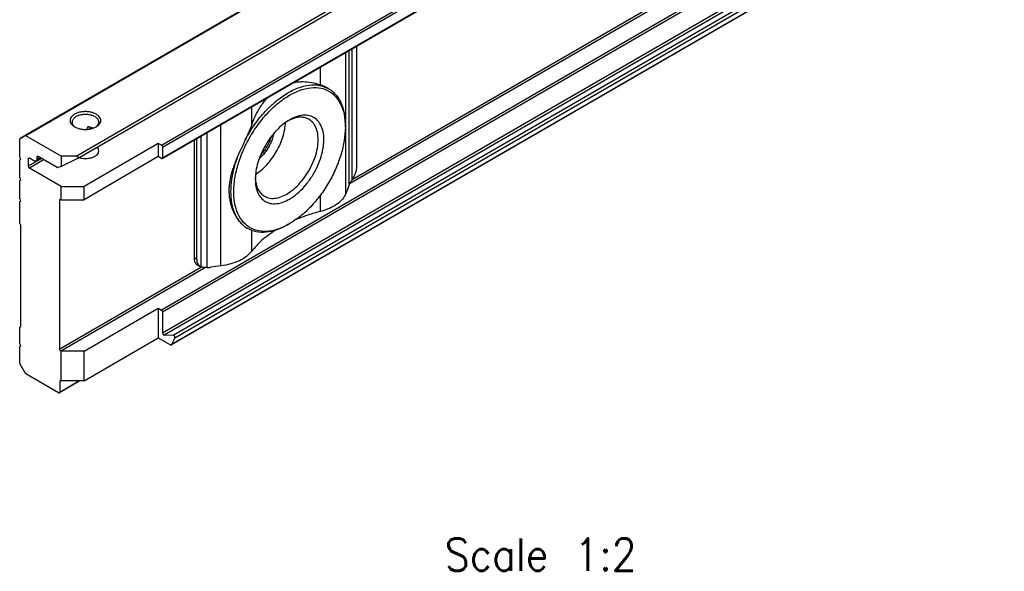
# Model space of a CAD drawing. Header units: millimetres. Extents: x -746 to 556, y -92 to 517.
# Tile 14 of 37: x -670 to -610, y 393 to 428. Entities that reach past the tile are written whole.
import ezdxf

# ---------------------------------------------------------------- set-up
doc = ezdxf.new("R2010")
doc.units = ezdxf.units.MM
doc.layers.add('1', color=7, linetype='Continuous')
doc.styles.add('CONVERTER_12', font='txt.shx', dxfattribs={"width": 0.9})

# ---------------------------------------------------------------- blocks, each defined once
blk = doc.blocks.new('SOPORTE_SV2-T__52', base_point=(-1340.86, 809.05))
at = {"color": 7, "linetype": 'Continuous'}
for p, q in [((-1146.37, 953.05), (-1340.82, 840.5)), ((-1333.7, 838.05), (-1141.28, 949.41)), ((-1323.23, 838.03), (-1149.99, 938.3)), ((-1148.89, 915.24), (-1322.13, 814.97)), ((-1299.16, 837.05), (-1299.16, 851.96)), ((-1302.66, 846.67), (-1302.69, 846.69)), ((-1332.51, 841.63), (-1332.51, 841.8)), ((-1331.9, 841.74), (-1331.79, 841.8)), ((-1300.59, 841.9), (-1300.59, 842.11)), ((-1340.86, 838.2), (-1340.86, 840.41)), ((-1340.82, 840.5), (-1340.2, 840.86)), ((-1340.82, 840.5), (-1340.82, 840.5)), ((-1335.74, 838.33), (-1340.1, 840.85)), ((-1319.3, 840.3), (-1319.3, 825.78)), ((-1318.96, 825.59), (-1318.96, 840.5)), ((-1323.72, 839.9), (-1332.91, 834.58)), ((-1323.33, 839.67), (-1323.72, 839.9)), ((-1323.72, 839.9), (-1323.72, 838.27)), ((-1323.19, 839.43), (-1323.19, 838.12)), ((-1340.72, 837.95), (-1340.86, 838.2)), ((-1340.86, 837.87), (-1340.72, 837.95)), ((-1340.86, 837.87), (-1340.72, 837.95)), ((-1340.86, 835.63), (-1340.86, 837.87)), ((-1339.8, 837.99), (-1339.8, 837.09)), ((-1339.1, 837.74), (-1339.66, 838.07)), ((-1338.85, 837.72), (-1338.25, 838.07)), ((-1338.74, 838.19), (-1338.74, 837.95)), ((-1336.25, 836.91), (-1338.6, 838.27)), ((-1333.9, 838.33), (-1335.74, 838.33)), ((-1335.74, 838.33), (-1335.74, 837.06)), ((-1333.72, 838.04), (-1335.74, 837.06)), ((-1323.72, 838.27), (-1332.91, 832.94)), ((-1323.33, 838.04), (-1323.72, 838.27)), ((-1335.74, 834.58), (-1339.66, 836.85)), ((-1335.74, 837.06), (-1336.16, 836.9)), ((-1340.72, 835.38), (-1340.86, 835.63)), ((-1340.86, 835.3), (-1340.72, 835.38)), ((-1340.86, 835.3), (-1340.72, 835.38)), ((-1340.86, 833.06), (-1340.86, 835.3)), ((-1335.74, 832.94), (-1335.74, 834.58)), ((-1335.74, 834.58), (-1332.91, 834.58)), ((-1332.91, 832.94), (-1332.91, 834.58)), ((-1300.24, 834.4), (-1300.52, 833.69)), ((-1340.72, 832.81), (-1340.86, 833.06)), ((-1335.77, 832.97), (-1335.74, 832.94)), ((-1335.74, 832.94), (-1332.91, 832.94)), ((-1340.86, 832.73), (-1340.72, 832.81)), ((-1340.86, 832.73), (-1340.72, 832.81)), ((-1340.86, 830.04), (-1340.86, 832.73)), ((-1335.91, 814.45), (-1335.91, 832.88)), ((-1340.72, 829.8), (-1340.86, 830.04)), ((-1340.72, 817.24), (-1340.72, 829.8)), ((-1312.67, 829.36), (-1312.71, 829.38)), ((-1307.51, 829.95), (-1307.69, 829.84)), ((-1318.89, 824.87), (-1318.55, 824.68)), ((-1315.97, 824.74), (-1317.21, 824.58)), ((-1332.91, 814.19), (-1323.72, 819.51)), ((-1323.72, 819.51), (-1323.33, 819.28)), ((-1323.72, 819.51), (-1323.72, 815.84)), ((-1323.19, 819.04), (-1323.19, 816.44)), ((-1340.86, 817.16), (-1340.72, 817.24)), ((-1340.86, 817.16), (-1340.72, 817.24)), ((-1340.86, 815.12), (-1340.86, 817.16)), ((-1321.88, 816.16), (-1322.98, 816.18)), ((-1340.72, 814.87), (-1340.86, 815.12)), ((-1340.86, 814.79), (-1340.72, 814.87)), ((-1340.86, 814.79), (-1340.72, 814.87)), ((-1340.86, 812.74), (-1340.86, 814.79)), ((-1332.91, 810.52), (-1323.72, 815.84)), ((-1323.72, 815.84), (-1322.23, 814.98)), ((-1322.1, 815), (-1321.68, 815.83)), ((-1335.74, 814.19), (-1335.77, 814.21)), ((-1332.91, 814.19), (-1335.74, 814.19)), ((-1335.74, 810.52), (-1335.74, 814.19)), ((-1332.91, 810.52), (-1332.91, 814.19)), ((-1340.2, 811.52), (-1340.82, 812.6)), ((-1336.06, 809.07), (-1340.1, 811.41)), ((-1333.44, 810.52), (-1335.96, 809.06)), ((-1335.91, 810.46), (-1335.91, 809.15)), ((-1335.74, 810.52), (-1335.77, 810.54)), ((-1332.91, 810.52), (-1335.74, 810.52))]:
    blk.add_line(p, q, dxfattribs=at)
at = {"color": 3, "linetype": 'Continuous'}
for p, q in [((-1333.9, 838.33), (-1141.28, 949.81)), ((-1323.33, 839.67), (-1150.09, 939.94)), ((-1323.19, 839.43), (-1149.95, 939.69)), ((-1323.19, 838.12), (-1149.95, 938.39)), ((-1150.09, 919.55), (-1323.33, 819.28)), ((-1149.95, 919.31), (-1323.19, 819.04)), ((-1149.95, 916.71), (-1323.19, 816.44)), ((-1149.74, 916.44), (-1322.98, 816.18)), ((-1148.63, 916.43), (-1321.88, 816.16)), ((-1148.44, 916.1), (-1321.68, 815.83)), ((-1148.86, 915.27), (-1322.1, 815)), ((-1176.47, 906.41), (-1300.06, 834.88)), ((-1176.95, 906.46), (-1299.75, 835.38)), ((-1297.41, 865.63), (-1340.2, 840.86)), ((-1297.51, 865.5), (-1340.1, 840.85)), ((-1300.13, 834.7), (-1300.13, 851.4)), ((-1299.73, 835.42), (-1299.73, 851.63)), ((-1300.52, 833.69), (-1300.52, 851.17)), ((-1303.67, 847.13), (-1303.67, 849.35)), ((-1312.16, 842.22), (-1312.16, 844.43)), ((-1332.28, 841.93), (-1332.51, 841.8)), ((-1332.34, 841.65), (-1331.98, 841.86)), ((-1315.97, 824.74), (-1315.97, 842.23)), ((-1318.4, 824.61), (-1318.4, 840.83)), ((-1317.67, 824.55), (-1317.67, 841.25)), ((-1339.66, 838.07), (-1339.8, 837.99)), ((-1338.18, 838.03), (-1339.8, 837.09)), ((-1337.9, 837.87), (-1339.66, 836.85)), ((-1338.6, 838.27), (-1338.74, 838.19)), ((-1338.74, 837.95), (-1338.39, 838.15)), ((-1335.77, 832.97), (-1335.91, 832.88)), ((-1303.67, 831.48), (-1303.67, 833.51)), ((-1312.16, 826.56), (-1312.16, 829.12)), ((-1319.3, 825.78), (-1318.96, 825.59)), ((-1318.37, 824.61), (-1335.91, 814.45)), ((-1317.89, 824.56), (-1335.77, 814.21)), ((-1335.77, 810.54), (-1335.91, 810.46)), ((-1335.91, 809.15), (-1333.56, 810.52))]:
    blk.add_line(p, q, dxfattribs=at)
at = {"color": 7, "linetype": 'Continuous'}
for points, knots in [([(-1307.51, 829.95), (-1307.99, 829.7), (-1308.89, 829.24), (-1310.32, 828.96), (-1311.64, 829.08), (-1312.77, 829.64), (-1313.63, 830.61), (-1314.19, 831.9), (-1314.42, 833.44), (-1314.35, 835.17), (-1313.98, 837.02), (-1313.31, 838.91), (-1312.39, 840.75), (-1311.25, 842.46), (-1309.95, 843.98), (-1308.53, 845.23), (-1307.07, 846.15), (-1305.61, 846.71), (-1304.22, 846.87), (-1302.95, 846.61), (-1301.9, 845.91), (-1301.14, 844.83), (-1300.67, 843.45), (-1300.62, 842.44), (-1300.59, 841.9)], [0, 0, 0, 0, 1.605479, 3.026381, 4.298231, 5.500692, 6.739593, 8.106501, 9.651301, 11.381996, 13.275475, 15.287889, 17.362768, 19.437646, 21.45006, 23.343539, 25.074234, 26.619034, 27.985942, 29.224843, 30.427305, 31.699155, 33.120057, 34.725535, 34.725535, 34.725535, 34.725535]), ([(-1312.97, 840.34), (-1312.63, 840.93), (-1311.96, 842.1), (-1310.72, 843.66), (-1309.37, 845), (-1307.95, 846.05), (-1306.51, 846.78), (-1305.12, 847.15), (-1303.78, 847.17), (-1303.02, 846.83), (-1302.66, 846.67)], [0, 0, 0, 0, 2.039172, 4.039719, 5.948553, 7.721033, 9.326958, 10.758142, 12.037595, 13.226248, 13.226248, 13.226248, 13.226248]), ([(-1307, 847.42), (-1306.81, 847.46), (-1306.43, 847.52), (-1305.67, 847.55), (-1304.73, 847.47), (-1304.02, 847.25), (-1303.67, 847.13)], [0, 0, 0, 0, 0.578541, 1.153462, 2.268721, 3.382626, 3.382626, 3.382626, 3.382626]), ([(-1302.69, 846.69), (-1302.77, 846.73), (-1302.92, 846.81), (-1303.15, 846.93), (-1303.4, 847.04), (-1303.58, 847.1), (-1303.67, 847.13)], [0, 0, 0, 0, 0.251557, 0.510479, 0.785772, 1.069218, 1.069218, 1.069218, 1.069218]), ([(-1302.66, 846.67), (-1302.61, 846.64), (-1302.51, 846.58), (-1302.41, 846.51), (-1302.36, 846.48)], [0, 0, 0, 0, 0.1743875, 0.3490943, 0.3490943, 0.3490943, 0.3490943]), ([(-1301.65, 845.79), (-1301.71, 845.84), (-1301.81, 845.96), (-1301.99, 846.14), (-1302.17, 846.31), (-1302.3, 846.42), (-1302.36, 846.48)], [0, 0, 0, 0, 0.2375866, 0.4800386, 0.733304, 0.9924209, 0.9924209, 0.9924209, 0.9924209]), ([(-1312.16, 842.22), (-1312.08, 842.42), (-1311.93, 842.84), (-1311.65, 843.43), (-1311.35, 844.01), (-1311, 844.56), (-1310.63, 845.09), (-1310.34, 845.41), (-1310.2, 845.57)], [0, 0, 0, 0, 0.656451, 1.329534, 1.961357, 2.618601, 3.279238, 3.905328, 3.905328, 3.905328, 3.905328]), ([(-1301.65, 845.79), (-1301.49, 845.55), (-1301.15, 845.05), (-1300.84, 844.16), (-1300.63, 843.17), (-1300.61, 842.47), (-1300.59, 842.11)], [0, 0, 0, 0, 0.865086, 1.796233, 2.804724, 3.894206, 3.894206, 3.894206, 3.894206]), ([(-1331.39, 843.5), (-1331.52, 843.57), (-1331.79, 843.7), (-1332.25, 843.8), (-1332.73, 843.84), (-1333.22, 843.8), (-1333.68, 843.7), (-1334.07, 843.52), (-1334.38, 843.3), (-1334.58, 843.03), (-1334.66, 842.72), (-1334.58, 842.42), (-1334.38, 842.15), (-1334.18, 842.02), (-1334.07, 841.95)], [0, 0, 0, 0, 0.431098, 0.902937, 1.396732, 1.890447, 2.362057, 2.792814, 3.171045, 3.497161, 3.789201, 4.081646, 4.408752, 4.788148, 4.788148, 4.788148, 4.788148]), ([(-1331.57, 843.2), (-1331.69, 843.26), (-1331.96, 843.39), (-1332.42, 843.47), (-1332.89, 843.49), (-1333.36, 843.42), (-1333.77, 843.28), (-1334.1, 843.08), (-1334.33, 842.82), (-1334.37, 842.62), (-1334.38, 842.52)], [0, 0, 0, 0, 0.423238, 0.888817, 1.372639, 1.847249, 2.286851, 2.672672, 2.999845, 3.28602, 3.28602, 3.28602, 3.28602]), ([(-1331.08, 842.52), (-1331.09, 842.59), (-1331.1, 842.72), (-1331.21, 842.9), (-1331.36, 843.07), (-1331.5, 843.15), (-1331.57, 843.2)], [0, 0, 0, 0, 0.1889853, 0.3912473, 0.6159874, 0.8670823, 0.8670823, 0.8670823, 0.8670823]), ([(-1331.39, 841.95), (-1331.29, 842.02), (-1331.09, 842.15), (-1330.88, 842.42), (-1330.81, 842.72), (-1330.88, 843.03), (-1331.09, 843.3), (-1331.28, 843.43), (-1331.39, 843.5)], [0, 0, 0, 0, 0.379809, 0.707216, 0.999947, 1.292408, 1.619154, 1.998185, 1.998185, 1.998185, 1.998185]), ([(-1307.47, 842.81), (-1307.76, 842.63), (-1308.34, 842.25), (-1309.13, 841.5), (-1309.86, 840.63), (-1310.5, 839.66), (-1311.03, 838.61), (-1311.42, 837.55), (-1311.68, 836.49), (-1311.71, 835.79), (-1311.73, 835.46)], [0, 0, 0, 0, 1.007521, 2.095135, 3.24031, 4.415474, 5.590637, 6.735812, 7.823426, 8.830947, 8.830947, 8.830947, 8.830947]), ([(-1310.6, 833.36), (-1310.37, 833.26), (-1309.91, 833.06), (-1309.09, 833.11), (-1308.24, 833.39), (-1307.37, 833.9), (-1306.53, 834.62), (-1305.75, 835.5), (-1305.07, 836.51), (-1304.53, 837.6), (-1304.15, 838.72), (-1303.95, 839.8), (-1303.94, 840.81), (-1304.12, 841.69), (-1304.49, 842.43), (-1304.89, 842.73), (-1305.09, 842.88)], [0, 0, 0, 0, 0.719072, 1.503175, 2.392537, 3.397831, 4.507006, 5.692929, 6.919375, 8.14582, 9.331744, 10.440918, 11.446212, 12.335574, 13.119678, 13.838749, 13.838749, 13.838749, 13.838749]), ([(-1305.09, 842.88), (-1305.27, 842.96), (-1305.64, 843.13), (-1306.29, 843.15), (-1306.98, 843.02), (-1307.42, 842.81), (-1307.65, 842.7)], [0, 0, 0, 0, 0.589999, 1.21743, 1.909281, 2.678436, 2.678436, 2.678436, 2.678436]), ([(-1307.49, 833.02), (-1307.17, 833.23), (-1306.49, 833.67), (-1305.62, 834.57), (-1304.82, 835.6), (-1304.15, 836.76), (-1303.65, 837.96), (-1303.33, 839.17), (-1303.21, 840.32), (-1303.3, 841.35), (-1303.61, 842.23), (-1304.12, 842.91), (-1304.83, 843.32), (-1305.67, 843.43), (-1306.59, 843.26), (-1307.17, 842.97), (-1307.47, 842.81)], [0, 0, 0, 0, 1.155707, 2.411102, 3.730971, 5.072968, 6.392471, 7.647174, 8.801943, 9.834563, 10.743141, 11.554748, 12.328594, 13.139606, 14.047228, 15.078797, 15.078797, 15.078797, 15.078797]), ([(-1334.38, 842.52), (-1334.38, 842.47), (-1334.37, 842.35), (-1334.28, 842.18), (-1334.15, 842.02), (-1334.04, 841.94), (-1333.98, 841.9)], [0, 0, 0, 0, 0.1721846, 0.3545772, 0.5546937, 0.7763357, 0.7763357, 0.7763357, 0.7763357]), ([(-1334.07, 841.95), (-1333.94, 841.88), (-1333.67, 841.75), (-1333.22, 841.65), (-1332.73, 841.61), (-1332.25, 841.65), (-1331.79, 841.75), (-1331.52, 841.88), (-1331.39, 841.95)], [0, 0, 0, 0, 0.429104, 0.898342, 1.389231, 1.88012, 2.349359, 2.778462, 2.778462, 2.778462, 2.778462]), ([(-1332.44, 841.91), (-1332.45, 841.9), (-1332.46, 841.9), (-1332.47, 841.89), (-1332.48, 841.87), (-1332.49, 841.86), (-1332.5, 841.85), (-1332.51, 841.83), (-1332.51, 841.81), (-1332.51, 841.8), (-1332.51, 841.8)], [0, 0, 0, 0, 0.0162959, 0.0353511, 0.0511395, 0.0695191, 0.0849664, 0.1029621, 0.1210202, 0.1360722, 0.1360722, 0.1360722, 0.1360722]), ([(-1332.28, 841.93), (-1332.29, 841.93), (-1332.32, 841.94), (-1332.36, 841.93), (-1332.4, 841.92), (-1332.43, 841.91), (-1332.44, 841.91)], [0, 0, 0, 0, 0.0437196, 0.0860183, 0.1280381, 0.1676305, 0.1676305, 0.1676305, 0.1676305]), ([(-1331.76, 841.78), (-1331.84, 841.82), (-1332.01, 841.88), (-1332.19, 841.91), (-1332.28, 841.93)], [0, 0, 0, 0, 0.2647998, 0.5441683, 0.5441683, 0.5441683, 0.5441683]), ([(-1331.49, 841.9), (-1331.43, 841.94), (-1331.31, 842.02), (-1331.19, 842.18), (-1331.1, 842.35), (-1331.09, 842.47), (-1331.08, 842.52)], [0, 0, 0, 0, 0.2216421, 0.4217585, 0.6041512, 0.7763357, 0.7763357, 0.7763357, 0.7763357]), ([(-1312.16, 842.22), (-1312.22, 842.06), (-1312.34, 841.75), (-1312.54, 841.28), (-1312.75, 840.81), (-1312.89, 840.5), (-1312.97, 840.34)], [0, 0, 0, 0, 0.499383, 1.011894, 1.523124, 2.042903, 2.042903, 2.042903, 2.042903]), ([(-1311.7, 836.07), (-1311.46, 836.24), (-1310.96, 836.58), (-1310.29, 837.25), (-1309.66, 838.01), (-1309.11, 838.85), (-1308.65, 839.75), (-1308.31, 840.67), (-1308.07, 841.58), (-1308.01, 842.19), (-1307.99, 842.48)], [0, 0, 0, 0, 0.883325, 1.828477, 2.817611, 3.829543, 4.841474, 5.830609, 6.77576, 7.659085, 7.659085, 7.659085, 7.659085]), ([(-1300.59, 841.9), (-1300.62, 841.36), (-1300.68, 840.22), (-1301.1, 838.51), (-1301.73, 836.77), (-1302.59, 835.08), (-1303.63, 833.49), (-1304.82, 832.07), (-1306.1, 830.86), (-1307.05, 830.24), (-1307.51, 829.95)], [0, 0, 0, 0, 1.637222, 3.404594, 5.265504, 7.175144, 9.084785, 10.945695, 12.713067, 14.350289, 14.350289, 14.350289, 14.350289]), ([(-1340.82, 840.5), (-1340.83, 840.49), (-1340.86, 840.47), (-1340.86, 840.43), (-1340.86, 840.41)], [0, 0, 0, 0, 0.0465697, 0.1036576, 0.1036576, 0.1036576, 0.1036576]), ([(-1340.82, 840.5), (-1340.82, 840.5), (-1340.82, 840.5), (-1340.82, 840.5), (-1340.82, 840.5)], [0, 0, 0, 0, 0.0001066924, 0.0002133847, 0.0002133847, 0.0002133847, 0.0002133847]), ([(-1340.1, 840.85), (-1340.12, 840.86), (-1340.15, 840.88), (-1340.18, 840.87), (-1340.2, 840.86)], [0, 0, 0, 0, 0.0573272, 0.1040441, 0.1040441, 0.1040441, 0.1040441]), ([(-1312.97, 840.34), (-1313.02, 840.21), (-1313.14, 839.96), (-1313.31, 839.58), (-1313.49, 839.2), (-1313.62, 838.95), (-1313.68, 838.83)], [0, 0, 0, 0, 0.421459, 0.839309, 1.259059, 1.672769, 1.672769, 1.672769, 1.672769]), ([(-1309.44, 841.12), (-1309.49, 840.93), (-1309.58, 840.54), (-1309.81, 839.97), (-1310.09, 839.42), (-1310.43, 838.9), (-1310.81, 838.42), (-1311.1, 838.14), (-1311.25, 838.01)], [0, 0, 0, 0, 0.58827, 1.201661, 1.828033, 2.454405, 3.067796, 3.656067, 3.656067, 3.656067, 3.656067]), ([(-1309.76, 840.73), (-1309.83, 840.53), (-1309.97, 840.11), (-1310.27, 839.52), (-1310.63, 838.97), (-1310.92, 838.64), (-1311.06, 838.47)], [0, 0, 0, 0, 0.648659, 1.314288, 1.979918, 2.628576, 2.628576, 2.628576, 2.628576]), ([(-1331.08, 838.98), (-1331.09, 839.06), (-1331.12, 839.23), (-1331.23, 839.37), (-1331.29, 839.44)], [0, 0, 0, 0, 0.2469056, 0.5215336, 0.5215336, 0.5215336, 0.5215336]), ([(-1323.33, 839.67), (-1323.31, 839.66), (-1323.27, 839.63), (-1323.23, 839.57), (-1323.19, 839.5), (-1323.19, 839.45), (-1323.19, 839.43)], [0, 0, 0, 0, 0.0695843, 0.1466412, 0.2236607, 0.293145, 0.293145, 0.293145, 0.293145]), ([(-1339.8, 837.99), (-1339.8, 838.01), (-1339.8, 838.05), (-1339.77, 838.07), (-1339.76, 838.08)], [0, 0, 0, 0, 0.0570879, 0.1036576, 0.1036576, 0.1036576, 0.1036576]), ([(-1339.76, 838.08), (-1339.75, 838.09), (-1339.71, 838.1), (-1339.68, 838.08), (-1339.66, 838.07)], [0, 0, 0, 0, 0.0468022, 0.1042475, 0.1042475, 0.1042475, 0.1042475]), ([(-1338.74, 837.95), (-1338.74, 837.92), (-1338.75, 837.87), (-1338.77, 837.81), (-1338.8, 837.75), (-1338.83, 837.73), (-1338.85, 837.72)], [0, 0, 0, 0, 0.0757508, 0.1435134, 0.2044637, 0.2613899, 0.2613899, 0.2613899, 0.2613899]), ([(-1338.7, 838.28), (-1338.71, 838.27), (-1338.74, 838.25), (-1338.74, 838.21), (-1338.74, 838.19)], [0, 0, 0, 0, 0.0465697, 0.1036576, 0.1036576, 0.1036576, 0.1036576]), ([(-1338.6, 838.27), (-1338.62, 838.28), (-1338.65, 838.3), (-1338.69, 838.29), (-1338.7, 838.28)], [0, 0, 0, 0, 0.0574453, 0.1042475, 0.1042475, 0.1042475, 0.1042475]), ([(-1333.9, 838.33), (-1333.86, 838.32), (-1333.79, 838.32), (-1333.7, 838.29), (-1333.64, 838.24), (-1333.61, 838.16), (-1333.64, 838.09), (-1333.68, 838.06), (-1333.7, 838.05)], [0, 0, 0, 0, 0.1088664, 0.2071442, 0.2881042, 0.3541024, 0.4200425, 0.5008882, 0.5008882, 0.5008882, 0.5008882]), ([(-1333.7, 838.05), (-1333.7, 838.05), (-1333.71, 838.04), (-1333.72, 838.04), (-1333.72, 838.04)], [0, 0, 0, 0, 0.01039098, 0.02100593, 0.02100593, 0.02100593, 0.02100593]), ([(-1333.54, 838.14), (-1333.41, 838.11), (-1333.14, 838.04), (-1332.72, 838.01), (-1332.3, 838.04), (-1331.91, 838.14), (-1331.57, 838.28), (-1331.3, 838.48), (-1331.12, 838.71), (-1331.09, 838.89), (-1331.08, 838.98)], [0, 0, 0, 0, 0.407949, 0.833928, 1.259177, 1.665034, 2.035674, 2.361307, 2.642378, 2.894213, 2.894213, 2.894213, 2.894213]), ([(-1323.33, 838.04), (-1323.31, 838.03), (-1323.28, 838.01), (-1323.24, 838.03), (-1323.23, 838.03)], [0, 0, 0, 0, 0.0574453, 0.1042475, 0.1042475, 0.1042475, 0.1042475]), ([(-1323.23, 838.03), (-1323.22, 838.04), (-1323.19, 838.07), (-1323.19, 838.1), (-1323.19, 838.12)], [0, 0, 0, 0, 0.0465697, 0.1036576, 0.1036576, 0.1036576, 0.1036576]), ([(-1313.68, 838.83), (-1313.77, 838.62), (-1313.95, 838.22), (-1314.2, 837.61), (-1314.43, 837.01), (-1314.63, 836.41), (-1314.78, 835.81), (-1314.9, 835.23), (-1314.97, 834.65), (-1314.99, 834.08), (-1314.97, 833.52), (-1314.92, 833.07), (-1314.84, 832.7), (-1314.78, 832.45), (-1314.71, 832.19), (-1314.6, 831.85), (-1314.43, 831.45), (-1314.21, 831.01), (-1313.96, 830.61), (-1313.77, 830.36), (-1313.68, 830.24)], [0, 0, 0, 0, 0.667051, 1.330651, 1.972099, 2.606372, 3.214626, 3.819531, 4.391078, 4.976557, 5.505665, 6.08507, 6.344133, 6.622681, 6.874064, 7.148413, 7.699805, 8.159958, 8.641666, 9.096743, 9.096743, 9.096743, 9.096743]), ([(-1313.68, 830.24), (-1313.89, 830.57), (-1314.34, 831.26), (-1314.66, 832.54), (-1314.78, 833.97), (-1314.64, 835.53), (-1314.29, 837.18), (-1313.89, 838.27), (-1313.68, 838.83)], [0, 0, 0, 0, 1.165888, 2.45697, 3.890766, 5.463472, 7.155629, 8.936943, 8.936943, 8.936943, 8.936943]), ([(-1339.8, 837.09), (-1339.8, 837.07), (-1339.8, 837.02), (-1339.76, 836.95), (-1339.72, 836.89), (-1339.68, 836.86), (-1339.66, 836.85)], [0, 0, 0, 0, 0.0694843, 0.1465039, 0.2235608, 0.293145, 0.293145, 0.293145, 0.293145]), ([(-1338.85, 837.72), (-1338.86, 837.71), (-1338.9, 837.69), (-1338.96, 837.69), (-1339.03, 837.71), (-1339.07, 837.73), (-1339.1, 837.74)], [0, 0, 0, 0, 0.0571993, 0.118477, 0.1866495, 0.2628912, 0.2628912, 0.2628912, 0.2628912]), ([(-1336.16, 836.9), (-1336.18, 836.89), (-1336.21, 836.89), (-1336.24, 836.9), (-1336.25, 836.91)], [0, 0, 0, 0, 0.04269591, 0.09436097, 0.09436097, 0.09436097, 0.09436097]), ([(-1299.73, 835.42), (-1299.65, 835.55), (-1299.48, 835.81), (-1299.31, 836.22), (-1299.19, 836.64), (-1299.17, 836.92), (-1299.16, 837.05)], [0, 0, 0, 0, 0.46252, 0.918518, 1.352276, 1.750693, 1.750693, 1.750693, 1.750693]), ([(-1311.73, 835.67), (-1311.71, 835.41), (-1311.67, 834.92), (-1311.44, 834.26), (-1311.09, 833.71), (-1310.76, 833.47), (-1310.6, 833.36)], [0, 0, 0, 0, 0.769155, 1.461007, 2.088437, 2.678436, 2.678436, 2.678436, 2.678436]), ([(-1311.73, 835.46), (-1311.72, 835.15), (-1311.69, 834.57), (-1311.45, 833.78), (-1311.06, 833.14), (-1310.51, 832.68), (-1309.84, 832.44), (-1309.08, 832.42), (-1308.27, 832.61), (-1307.76, 832.88), (-1307.49, 833.02)], [0, 0, 0, 0, 0.911035, 1.725773, 2.458495, 3.143007, 3.828005, 4.562021, 5.378502, 6.291374, 6.291374, 6.291374, 6.291374]), ([(-1299.73, 835.42), (-1299.77, 835.35), (-1299.86, 835.23), (-1299.97, 835.05), (-1300.07, 834.88), (-1300.11, 834.76), (-1300.13, 834.7)], [0, 0, 0, 0, 0.227351, 0.4425519, 0.6419126, 0.8214453, 0.8214453, 0.8214453, 0.8214453]), ([(-1300.24, 834.4), (-1300.22, 834.45), (-1300.18, 834.55), (-1300.15, 834.65), (-1300.13, 834.7)], [0, 0, 0, 0, 0.1525511, 0.3192904, 0.3192904, 0.3192904, 0.3192904]), ([(-1335.91, 832.88), (-1335.91, 832.9), (-1335.91, 832.94), (-1335.89, 832.96), (-1335.87, 832.98)], [0, 0, 0, 0, 0.0570879, 0.1036576, 0.1036576, 0.1036576, 0.1036576]), ([(-1335.87, 832.98), (-1335.86, 832.98), (-1335.82, 832.99), (-1335.79, 832.97), (-1335.77, 832.97)], [0, 0, 0, 0, 0.0468022, 0.1042475, 0.1042475, 0.1042475, 0.1042475]), ([(-1300.52, 833.69), (-1300.65, 833.44), (-1300.93, 832.93), (-1301.66, 832.32), (-1302.58, 831.81), (-1303.29, 831.59), (-1303.67, 831.48)], [0, 0, 0, 0, 0.817685, 1.74896, 2.804162, 3.968074, 3.968074, 3.968074, 3.968074]), ([(-1303.67, 831.48), (-1304.19, 831.34), (-1305.21, 831.06), (-1306.19, 830.68), (-1306.68, 830.49)], [0, 0, 0, 0, 1.615583, 3.174186, 3.174186, 3.174186, 3.174186]), ([(-1313.68, 830.24), (-1313.62, 830.18), (-1313.5, 830.05), (-1313.32, 829.88), (-1313.14, 829.71), (-1313.02, 829.6), (-1312.97, 829.55)], [0, 0, 0, 0, 0.265649, 0.5161179, 0.7608129, 0.9918468, 0.9918468, 0.9918468, 0.9918468]), ([(-1312.67, 829.36), (-1312.72, 829.39), (-1312.82, 829.45), (-1312.92, 829.52), (-1312.97, 829.55)], [0, 0, 0, 0, 0.1743853, 0.3490899, 0.3490899, 0.3490899, 0.3490899]), ([(-1312.97, 829.55), (-1312.95, 829.53), (-1312.9, 829.5), (-1312.84, 829.46), (-1312.78, 829.42), (-1312.73, 829.39), (-1312.71, 829.38)], [0, 0, 0, 0, 0.0819402, 0.1566112, 0.2345979, 0.3052323, 0.3052323, 0.3052323, 0.3052323]), ([(-1307.69, 829.84), (-1308.14, 829.61), (-1309, 829.17), (-1310.34, 828.87), (-1311.6, 828.88), (-1312.33, 829.2), (-1312.67, 829.36)], [0, 0, 0, 0, 1.515016, 2.870268, 4.089274, 5.227798, 5.227798, 5.227798, 5.227798]), ([(-1309.27, 829.14), (-1309.84, 828.76), (-1310.91, 828.02), (-1311.76, 827.04), (-1312.16, 826.56)], [0, 0, 0, 0, 2.030831, 3.884517, 3.884517, 3.884517, 3.884517]), ([(-1319.3, 825.78), (-1319.29, 825.68), (-1319.28, 825.49), (-1319.2, 825.23), (-1319.08, 825.01), (-1318.95, 824.92), (-1318.89, 824.87)], [0, 0, 0, 0, 0.303003, 0.574054, 0.817855, 1.04556, 1.04556, 1.04556, 1.04556]), ([(-1312.16, 826.56), (-1312.37, 826.34), (-1312.81, 825.86), (-1313.72, 825.35), (-1314.78, 824.95), (-1315.57, 824.81), (-1315.97, 824.74)], [0, 0, 0, 0, 0.90876, 1.941756, 3.087732, 4.317336, 4.317336, 4.317336, 4.317336]), ([(-1318.96, 825.59), (-1318.96, 825.49), (-1318.95, 825.3), (-1318.87, 825.03), (-1318.74, 824.82), (-1318.61, 824.72), (-1318.55, 824.68)], [0, 0, 0, 0, 0.303003, 0.574054, 0.817855, 1.04556, 1.04556, 1.04556, 1.04556]), ([(-1318.55, 824.68), (-1318.53, 824.66), (-1318.48, 824.64), (-1318.42, 824.62), (-1318.4, 824.61)], [0, 0, 0, 0, 0.0829795, 0.1668091, 0.1668091, 0.1668091, 0.1668091]), ([(-1317.67, 824.55), (-1317.74, 824.55), (-1317.88, 824.56), (-1318.07, 824.56), (-1318.24, 824.58), (-1318.35, 824.6), (-1318.4, 824.61)], [0, 0, 0, 0, 0.2129667, 0.410976, 0.5807459, 0.7310186, 0.7310186, 0.7310186, 0.7310186]), ([(-1317.67, 824.55), (-1317.59, 824.55), (-1317.44, 824.55), (-1317.29, 824.57), (-1317.21, 824.58)], [0, 0, 0, 0, 0.230338, 0.4640681, 0.4640681, 0.4640681, 0.4640681]), ([(-1323.33, 819.28), (-1323.31, 819.27), (-1323.27, 819.24), (-1323.23, 819.18), (-1323.19, 819.11), (-1323.19, 819.06), (-1323.19, 819.04)], [0, 0, 0, 0, 0.0695843, 0.1466412, 0.2236607, 0.293145, 0.293145, 0.293145, 0.293145]), ([(-1323.19, 816.44), (-1323.18, 816.42), (-1323.18, 816.38), (-1323.16, 816.32), (-1323.12, 816.26), (-1323.08, 816.22), (-1323.03, 816.18), (-1323, 816.18), (-1322.98, 816.18)], [0, 0, 0, 0, 0.0591514, 0.1245698, 0.191665, 0.2554465, 0.3117368, 0.3586167, 0.3586167, 0.3586167, 0.3586167]), ([(-1321.68, 815.83), (-1321.68, 815.85), (-1321.67, 815.9), (-1321.68, 815.97), (-1321.71, 816.04), (-1321.76, 816.1), (-1321.81, 816.15), (-1321.86, 816.15), (-1321.88, 816.16)], [0, 0, 0, 0, 0.0586558, 0.1305554, 0.2104936, 0.2900936, 0.3610972, 0.4187057, 0.4187057, 0.4187057, 0.4187057]), ([(-1322.23, 814.98), (-1322.21, 814.97), (-1322.18, 814.95), (-1322.14, 814.96), (-1322.13, 814.97)], [0, 0, 0, 0, 0.0574453, 0.1042475, 0.1042475, 0.1042475, 0.1042475]), ([(-1322.13, 814.97), (-1322.12, 814.97), (-1322.11, 814.98), (-1322.1, 814.99), (-1322.1, 815)], [0, 0, 0, 0, 0.02117301, 0.04365722, 0.04365722, 0.04365722, 0.04365722]), ([(-1335.77, 814.21), (-1335.79, 814.22), (-1335.83, 814.25), (-1335.88, 814.31), (-1335.91, 814.38), (-1335.91, 814.43), (-1335.91, 814.45)], [0, 0, 0, 0, 0.0695843, 0.1466412, 0.2236607, 0.293145, 0.293145, 0.293145, 0.293145]), ([(-1340.86, 812.74), (-1340.86, 812.71), (-1340.86, 812.67), (-1340.83, 812.62), (-1340.82, 812.6)], [0, 0, 0, 0, 0.0694843, 0.1465039, 0.1465039, 0.1465039, 0.1465039]), ([(-1340.2, 811.52), (-1340.18, 811.5), (-1340.16, 811.45), (-1340.12, 811.43), (-1340.1, 811.41)], [0, 0, 0, 0, 0.0770569, 0.1466412, 0.1466412, 0.1466412, 0.1466412]), ([(-1335.87, 810.55), (-1335.89, 810.54), (-1335.91, 810.51), (-1335.91, 810.48), (-1335.91, 810.46)], [0, 0, 0, 0, 0.0465697, 0.1036576, 0.1036576, 0.1036576, 0.1036576]), ([(-1335.77, 810.54), (-1335.79, 810.55), (-1335.82, 810.56), (-1335.86, 810.55), (-1335.87, 810.55)], [0, 0, 0, 0, 0.0574453, 0.1042475, 0.1042475, 0.1042475, 0.1042475]), ([(-1336.06, 809.07), (-1336.04, 809.06), (-1336.01, 809.05), (-1335.97, 809.06), (-1335.96, 809.06)], [0, 0, 0, 0, 0.0574453, 0.1042475, 0.1042475, 0.1042475, 0.1042475]), ([(-1335.96, 809.06), (-1335.94, 809.07), (-1335.92, 809.1), (-1335.92, 809.13), (-1335.91, 809.15)], [0, 0, 0, 0, 0.0465697, 0.1036576, 0.1036576, 0.1036576, 0.1036576])]:
    blk.add_open_spline(points, degree=3, knots=knots, dxfattribs=at)
blk = doc.blocks.new('Iso4', base_point=(-1274.7, 859.9))
blk.add_blockref('SOPORTE_SV2-T__52', (-1340.86, 809.05))
at = {"layer": '1', "color": 2, "insert": (-1276.43, 799.05), "char_height": 4, "attachment_point": 2, "line_spacing_factor": 1.20048, "style": 'CONVERTER_12'}
blk.add_mtext(' \\PScale 1:2', dxfattribs=at)

msp = doc.modelspace()

# ---------------------------------------------------------------- block references
at = {"xscale": 0.5, "yscale": 0.5, "zscale": 0.5}
msp.add_blockref('Iso4', (-637.35, 429.95), dxfattribs=at)

doc.saveas('drawing.dxf')
